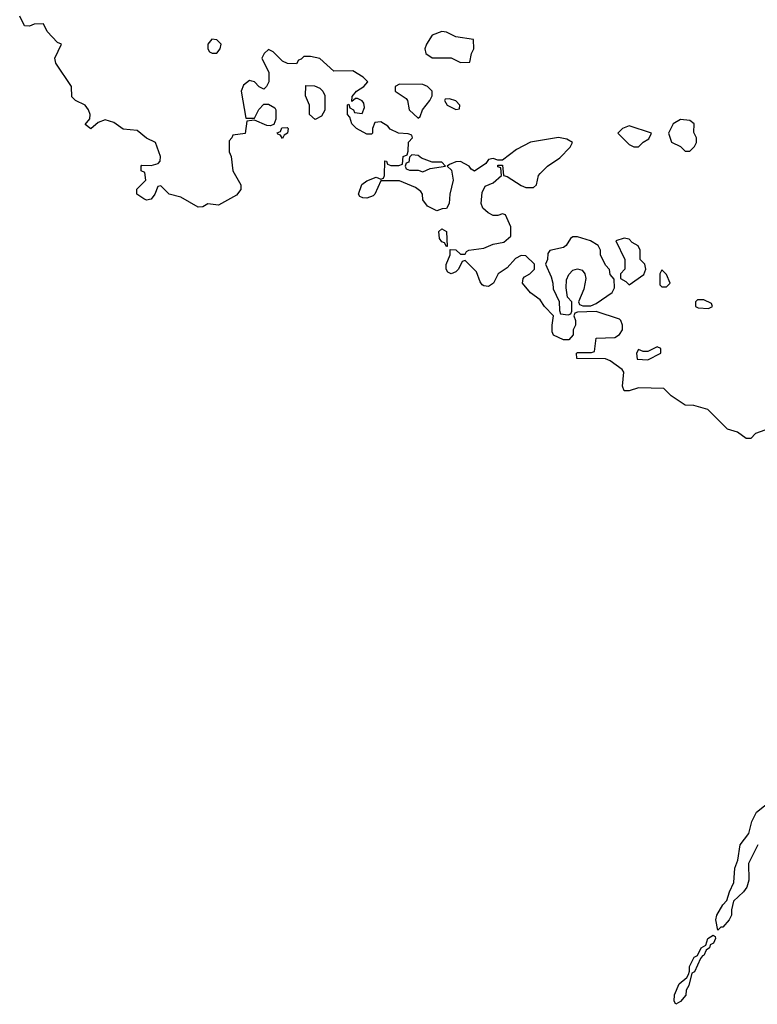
# Model space of a CAD drawing. Header units: inches. Extents: x 2473073 to 2657680, y 705365 to 849016.
# Tile 19 of 151: x 2579008 to 2582158, y 723089 to 727295. Entities that reach past the tile are written whole.
import ezdxf

# ---------------------------------------------------------------- set-up
doc = ezdxf.new("R2010")
doc.units = ezdxf.units.IN
doc.header["$MEASUREMENT"] = 0
doc.layers.add('C5772', color=7, linetype='Continuous')
doc.layers.add('C5782', color=7, linetype='Continuous')

msp = doc.modelspace()

# ---------------------------------------------------------------- linework, layer by layer
at = {"layer": 'C5772', "color": 5, "elevation": 40}
for points in [[(2580000, 726864.7), (2579978, 726862), (2579971.3, 726808.7), (2579918, 726802), (2579914, 726790), (2579902, 726778), (2579902, 726730), (2579911.1, 726711.1), (2579918, 726650), (2579952, 726590), (2579952, 726570), (2579934.4, 726545.6), (2579856.9, 726503.1), (2579811.6, 726508.4), (2579790, 726495.3), (2579770, 726494), (2579696.5, 726536.5), (2579646, 726550), (2579610, 726586), (2579598, 726582), (2579584.7, 726550), (2579570, 726528.7), (2579550, 726524), (2579538, 726530), (2579508, 726550), (2579508.4, 726571.6), (2579546, 726610), (2579542, 726642), (2579526, 726650), (2579526, 726670), (2579530, 726674), (2579570, 726672), (2579599, 726681), (2579608, 726690), (2579608.7, 726710), (2579588, 726770), (2579549, 726789), (2579510, 726822), (2579450, 726828), (2579410, 726855.3), (2579372.7, 726867.3), (2579343.6, 726856.4), (2579311.1, 726828.9), (2579287.3, 726847.3), (2579308, 726872), (2579308.7, 726890), (2579302, 726910), (2579288, 726930), (2579246, 726950), (2579230, 726966), (2579228.7, 727010), (2579162, 727110), (2579158, 727130), (2579186, 727190), (2579170, 727198), (2579125.2, 727245.2), (2579110, 727278), (2579070, 727275.3), (2579050, 727268), (2579028.9, 727268.9), (2579008, 727310)], [(2580000, 727032.2), (2579990, 727035.3), (2579964, 727016), (2579954, 726990), (2579974, 726874), (2580000, 726874)]]:
    msp.add_lwpolyline(points, dxfattribs=at)
msp.add_lwpolyline([(2579828, 727212), (2579811, 727190), (2579811.3, 727170), (2579818, 727158), (2579830, 727151.3), (2579850, 727151.3), (2579864, 727170), (2579869, 727190), (2579850, 727209)], close=True, dxfattribs=at)
at = {"layer": 'C5782', "color": 5, "elevation": 40}
for points in [[(2580810, 727244), (2580770, 727228.7), (2580744.7, 727190), (2580738, 727170), (2580742, 727150), (2580770, 727132), (2580850, 727132), (2580890, 727112), (2580930, 727114), (2580938, 727150), (2580948, 727170), (2580946, 727210), (2580870, 727222), (2580830, 727242)], [(2580270, 726868), (2580246, 726890), (2580246, 726930), (2580228, 726970), (2580230, 727014), (2580267.3, 727012.7), (2580290, 727002), (2580302, 726990), (2580311.1, 726971.1), (2580311.1, 726908.9), (2580296.9, 726883.1)], [(2580630, 727019), (2580612, 727010), (2580612, 726990), (2580658.8, 726958.8), (2580664.7, 726950), (2580671.3, 726910), (2580710, 726874), (2580718, 726882), (2580728.7, 726910), (2580759, 726950), (2580769, 726970), (2580769.2, 726990), (2580750, 727009.2), (2580730, 727018)], [(2580843.6, 726956.4), (2580824.7, 726955.3), (2580822, 726950), (2580834, 726930), (2580870, 726912), (2580886, 726914), (2580888, 726930), (2580870, 726948)], [(2581610, 726841.2), (2581582, 726830), (2581562, 726810), (2581610, 726762), (2581630, 726752), (2581650, 726752), (2581670, 726772), (2581694.6, 726785.4), (2581706, 726810)], [(2581830, 726869), (2581798, 726850), (2581778, 726810), (2581791.6, 726771.6), (2581830, 726754), (2581850, 726734), (2581870, 726734), (2581890, 726754), (2581898, 726770), (2581898, 726790), (2581887.3, 726812.7), (2581888.7, 726850), (2581870, 726864)], [(2580130, 726788), (2580122, 726802), (2580110, 726806), (2580108, 726812), (2580122, 726818), (2580127.3, 726832.7), (2580150, 726834), (2580154, 726830), (2580152, 726810), (2580138, 726802)], [(2580682, 726718), (2580672.7, 726707.3), (2580670, 726686), (2580658, 726682), (2580654, 726670), (2580658, 726658), (2580672.7, 726652.7), (2580710, 726652), (2580730, 726644.7), (2580760.4, 726659.6), (2580826, 726670), (2580810, 726686), (2580770, 726686), (2580724, 726704), (2580710, 726715.3)], [(2580830, 726326), (2580822, 726342), (2580810, 726346), (2580800.4, 726360.4), (2580798, 726390), (2580810, 726402), (2580831.3, 726390), (2580834, 726326)], [(2581390, 726368), (2581370, 726368), (2581359.6, 726360.4), (2581342, 726330), (2581330, 726322), (2581271.6, 726308.4), (2581263.6, 726296.4), (2581262, 726270), (2581254, 726250), (2581276.9, 726196.9), (2581284.7, 726170), (2581285.4, 726145.4), (2581311.6, 726091.6), (2581312.7, 726052.7), (2581318, 726038), (2581350, 726034), (2581362, 726038), (2581366, 726050), (2581366, 726090), (2581348, 726110), (2581342, 726150), (2581343.1, 726183.1), (2581352.9, 726207.1), (2581370, 726224.7), (2581390, 726231), (2581410, 726224.7), (2581421, 726210), (2581426, 726190), (2581416.8, 726143.2), (2581394, 726090), (2581398, 726078), (2581412.7, 726072.7), (2581447.3, 726072.7), (2581470, 726082), (2581538, 726130), (2581548, 726150), (2581547.3, 726187.3), (2581530, 726206), (2581527.3, 726227.3), (2581510, 726246), (2581488, 726290), (2581488, 726310), (2581478, 726330), (2581446, 726350)], [(2581590, 726362), (2581554, 726350), (2581592, 726270), (2581592, 726230), (2581574, 726210), (2581574, 726190), (2581596.9, 726176.9), (2581610, 726162), (2581672.9, 726207.1), (2581682, 726230), (2581678, 726250), (2581658, 726270), (2581658, 726310), (2581648.4, 726328.4), (2581623.1, 726343.1), (2581610, 726358)], [(2581750, 726226), (2581742, 726210), (2581742, 726162), (2581750, 726154), (2581770, 726154), (2581786, 726170), (2581770, 726206)], [(2581930, 726098), (2581902, 726098), (2581894, 726090), (2581894, 726070), (2581904.7, 726064.7), (2581950, 726062), (2581966, 726070), (2581962, 726082)], [(2581730, 725898), (2581690, 725878), (2581670, 725878), (2581650, 725886), (2581642, 725870), (2581644.7, 725844.7), (2581690, 725842), (2581746, 725870), (2581746, 725890)], [(2581810, 723089), (2581802.7, 723102.7), (2581803.7, 723130), (2581823.7, 723176.3), (2581856.4, 723203.6), (2581864, 723216), (2581869, 723230), (2581868.9, 723251.1), (2581888.7, 723290), (2581902, 723298), (2581918, 723330), (2581938, 723342), (2581946, 723370), (2581970, 723384.7), (2581978, 723378), (2581978.8, 723370), (2581970.8, 723350), (2581956.9, 723343.1), (2581954, 723330), (2581939.6, 723320.4), (2581930, 723298), (2581923.6, 723296.4), (2581915.3, 723284.7), (2581890, 723228), (2581878, 723222), (2581866, 723170), (2581854, 723150), (2581852, 723128), (2581830, 723101.2)]]:
    msp.add_lwpolyline(points, close=True, dxfattribs=at)
for points in [[(2582190, 725542), (2582150, 725528), (2582130, 725506), (2582110, 725506), (2582073.6, 725533.6), (2582030, 725546), (2581946, 725630), (2581887.3, 725647.3), (2581850, 725648), (2581790, 725688.7), (2581759, 725719), (2581650, 725722), (2581610.9, 725709.1), (2581589.1, 725709.1), (2581582, 725730), (2581588, 725790), (2581580.4, 725800.4), (2581530, 725838), (2581510, 725846), (2581387.3, 725847.3), (2581386, 725870), (2581390, 725874), (2581450, 725874), (2581462, 725878), (2581470, 725934), (2581550, 725938), (2581569.1, 725950.9), (2581582, 725970), (2581582, 725990), (2581575.3, 726010), (2581570, 726015.3), (2581470, 726048), (2581390, 726046), (2581378, 726042), (2581374, 726030), (2581382, 726010), (2581382, 725990), (2581372, 725970), (2581371.1, 725948.9), (2581352.7, 725927.3), (2581330, 725928), (2581287.3, 725947.3), (2581282, 725962), (2581282, 725990), (2581288, 726030), (2581248.7, 726070), (2581230, 726098), (2581190, 726128.7), (2581155.3, 726170), (2581158, 726190), (2581163.1, 726196.9), (2581186, 726210), (2581206, 726230), (2581206, 726250), (2581170, 726286), (2581150, 726288), (2581125.4, 726274.6), (2581090, 726235.3), (2581050.9, 726209.1), (2581030.6, 726169.4), (2581010, 726155.3), (2580990, 726158), (2580983.1, 726163.1), (2580974.6, 726174.6), (2580958, 726218), (2580910, 726266), (2580898, 726262), (2580882, 726230), (2580870, 726218), (2580850, 726208.7), (2580836.4, 726216.4), (2580828.7, 726230), (2580828.9, 726248.9), (2580846, 726290), (2580846, 726314), (2580870, 726312), (2580890, 726294), (2580910, 726294), (2580915.3, 726304.7), (2580926, 726310), (2580990, 726318.8), (2581030, 726336), (2581075.3, 726344.7), (2581106, 726370), (2581106, 726410), (2581082, 726462), (2581070, 726466), (2581050, 726458), (2581030, 726458), (2581008, 726470), (2580986, 726490), (2580978, 726510), (2580983.1, 726556.9), (2580996.4, 726583.6), (2581030, 726598), (2581066, 726630), (2581062, 726662), (2581050, 726666), (2581050, 726674), (2581070, 726674), (2581074, 726630), (2581090, 726624.7), (2581150, 726586.8), (2581170, 726578.8), (2581202, 726578), (2581215.3, 726590), (2581224, 726630), (2581230, 726638), (2581262, 726670), (2581315.1, 726704.9), (2581359, 726750), (2581368.7, 726770), (2581344.1, 726784.1), (2581308.3, 726791.7), (2581190, 726772.3), (2581130, 726741.2), (2581070, 726695.3), (2581050, 726695.3), (2581030, 726702), (2581010, 726698), (2580998.8, 726681.2), (2580950, 726648), (2580936.4, 726656.4), (2580928, 726670), (2580890, 726688.7), (2580870, 726688), (2580843.6, 726676.4), (2580834, 726670), (2580851.6, 726651.6), (2580858.8, 726610), (2580844.7, 726550), (2580842, 726510), (2580830, 726488), (2580812.7, 726487.3), (2580790, 726478), (2580750, 726498), (2580730, 726526), (2580728, 726550), (2580720.4, 726560.4), (2580698, 726578), (2580630, 726606), (2580550, 726606), (2580524.7, 726550), (2580517.3, 726542.7), (2580490, 726533.2), (2580474, 726534), (2580460.2, 726540.2), (2580455.3, 726550), (2580469.2, 726590.8), (2580490, 726606), (2580530, 726622), (2580550, 726614), (2580562, 726618), (2580566, 726630), (2580567.3, 726692.7), (2580574, 726690), (2580578, 726678), (2580592.7, 726672.7), (2580627.3, 726672.7), (2580642, 726678), (2580646, 726710), (2580662, 726718), (2580667.3, 726732.7), (2580668.7, 726771.3), (2580686, 726790), (2580682, 726802), (2580667.3, 726807.3), (2580626, 726810), (2580590, 726828), (2580580.4, 726840.4), (2580550, 726858), (2580524.7, 726855.3), (2580514, 726830), (2580514, 726810), (2580510, 726806), (2580490, 726806), (2580446, 726830), (2580426, 726850), (2580418, 726878), (2580408, 726890), (2580408.4, 726931.6), (2580414, 726934), (2580418, 726918), (2580434, 726910), (2580438, 726898), (2580470, 726894), (2580480.4, 726919.6), (2580478, 726938), (2580470, 726948), (2580450, 726958), (2580442, 726958), (2580426, 726946), (2580427.3, 726967.3), (2580446, 726990), (2580478, 727010), (2580495.3, 727030), (2580475.3, 727050), (2580430, 727077.2), (2580350, 727075.3), (2580290, 727128.7), (2580250, 727138), (2580222, 727138), (2580210, 727126), (2580198, 727122), (2580190, 727106), (2580152, 727108), (2580130, 727118), (2580090, 727158), (2580070, 727168), (2580052, 727150), (2580042, 727130), (2580072, 727070), (2580071.3, 727030), (2580062, 727010), (2580050, 726998), (2580030, 727008), (2580010, 727029), (2580000, 727032.2)], [(2580000, 726874), (2580010, 726874), (2580029.1, 726910.9), (2580050, 726934), (2580070, 726934), (2580098, 726918), (2580102, 726910), (2580102, 726870), (2580092.7, 726847.3), (2580078, 726842), (2580063.1, 726843.1), (2580010, 726866), (2580000, 726864.7)], [(2582160.4, 723770), (2582120.5, 723690), (2582121.4, 723618.6), (2582113.4, 723590), (2582099.1, 723570), (2582056.3, 723530), (2582047.3, 723492.7), (2582047.7, 723470), (2582037.3, 723450), (2582010, 723419), (2582002, 723418), (2581990, 723406), (2581980.9, 723450), (2581985.1, 723470), (2582010, 723513.4), (2582027.9, 723532.1), (2582038.4, 723570), (2582057, 723610), (2582062.4, 723670), (2582075.1, 723704.9), (2582085.1, 723770), (2582121, 723819), (2582135.1, 723870), (2582155.1, 723910), (2582229.6, 723970)]]:
    msp.add_lwpolyline(points, dxfattribs=at)

doc.saveas('drawing.dxf')
